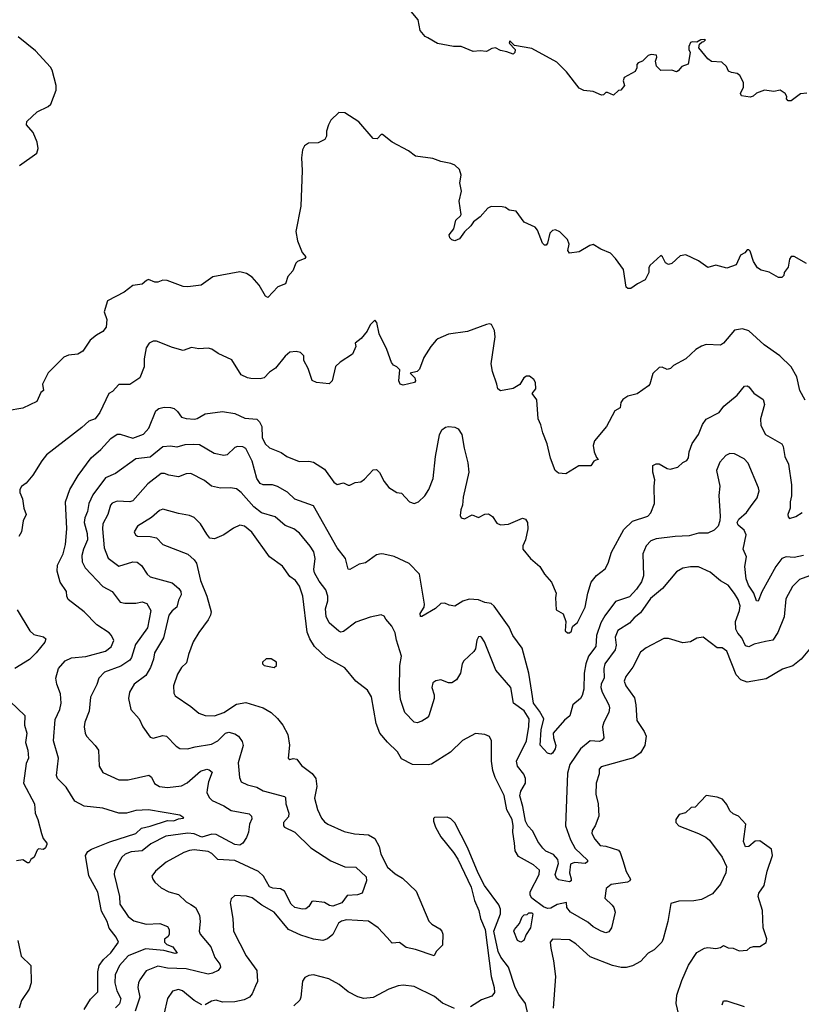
# Model space of a CAD drawing. Extents: x 2086813 to 2278017, y 548126 to 753336.
# Tile 151 of 256: x 2126185 to 2131160, y 616599 to 622864. Entities that reach past the tile are written whole.
import ezdxf

# ---------------------------------------------------------------- set-up
doc = ezdxf.new("R2010")
doc.units = 0

msp = doc.modelspace()

# ---------------------------------------------------------------- linework, layer by layer
at = {"layer": '0CON10XD'}
for points in [[(2131195, 622396.2), (2131155, 622392), (2131095, 622347.5), (2131075, 622347.5), (2131065, 622360), (2131067.5, 622375), (2131057.5, 622395), (2131025, 622416.2), (2130985, 622406.2), (2130925, 622414.2), (2130875, 622396.7), (2130853.6, 622376.4), (2130835, 622370), (2130778.3, 622378.3), (2130773, 622393), (2130792.5, 622435), (2130792.5, 622465), (2130769.2, 622509.2), (2130751.7, 622521.7), (2130715, 622527.5), (2130697, 622537), (2130682.5, 622565), (2130653.6, 622593.6), (2130587, 622597), (2130563.6, 622613.6), (2130507.5, 622685), (2130511.7, 622708.3), (2130527.5, 622722.5), (2130540, 622725), (2130550, 622735), (2130545, 622737.5), (2130520, 622735), (2130495, 622720), (2130465, 622722.5), (2130455, 622717.5), (2130443, 622693), (2130443.6, 622673.6), (2130452.5, 622655), (2130438.8, 622581.2), (2130400, 622565), (2130375, 622537.5), (2130365, 622532.5), (2130335, 622542.5), (2130265, 622541.2), (2130237.6, 622567.6), (2130230.8, 622599.2), (2130240, 622625), (2130238.3, 622638.3), (2130205, 622642.5), (2130185, 622636.7), (2130149.3, 622600.7), (2130121.7, 622588.3), (2130112.5, 622577.5), (2130113, 622557), (2130102.5, 622535), (2130032.5, 622495), (2130026.7, 622475), (2130033.3, 622445), (2130010, 622415), (2129995, 622412.5), (2129965, 622382.5), (2129925, 622400), (2129915, 622400), (2129900, 622385), (2129887, 622383), (2129835, 622406.7), (2129775, 622412.5), (2129745, 622427.1), (2129665, 622532), (2129603.6, 622593.6), (2129445, 622681.2), (2129335, 622700), (2129305, 622730), (2129300, 622715), (2129337.5, 622675), (2129336.7, 622655), (2129325, 622643.8), (2129285, 622660), (2129245, 622667.5), (2129214.1, 622684.1), (2129189.1, 622680.9), (2129155, 622662), (2129115, 622666.2), (2129071.7, 622661.7), (2128995, 622693.3), (2128946.4, 622693.6), (2128845, 622711.2), (2128781.7, 622748.3), (2128765, 622757.5), (2128733.8, 622795), (2128721.7, 622861.7), (2128676.7, 622915)], [(2126183.8, 621935), (2126293.3, 622015), (2126303.3, 622045), (2126296.7, 622085), (2126270, 622145), (2126227.5, 622195), (2126231.2, 622215), (2126295, 622278), (2126365, 622312), (2126383, 622327), (2126417.5, 622415), (2126416.7, 622445), (2126392.4, 622542.4), (2126381.8, 622561.8), (2126285, 622665.8), (2126175, 622754.3)], [(2131193, 621313), (2131115, 621356.7), (2131095, 621357.5), (2131085, 621340), (2131075, 621290), (2131050, 621255), (2131047.5, 621235), (2131035, 621223.3), (2131015, 621223.3), (2130955, 621256.7), (2130905, 621270), (2130880, 621285), (2130856.1, 621326.1), (2130835, 621390), (2130825, 621400), (2130815, 621400), (2130799.3, 621380.7), (2130772.5, 621365), (2130745, 621303.3), (2130685, 621282.5), (2130615, 621302.5), (2130565, 621287.5), (2130505, 621330), (2130425, 621366.7), (2130389.3, 621360.7), (2130335, 621312.5), (2130315, 621306.7), (2130295, 621317.5), (2130275.8, 621355.8), (2130265, 621363.3), (2130195, 621300), (2130188.9, 621285), (2130188.9, 621255), (2130165, 621207.5), (2130118, 621182), (2130075, 621152.5), (2130055, 621152.5), (2130045, 621162.5), (2130027.5, 621275), (2129977.5, 621345), (2129945, 621377.5), (2129883, 621403), (2129835, 621432.5), (2129813.3, 621426.7), (2129745, 621387.5), (2129685, 621377.5), (2129674, 621395), (2129681.2, 621435), (2129671.2, 621465), (2129623, 621513), (2129595, 621526.7), (2129575, 621522), (2129558.6, 621505), (2129545, 621442.5), (2129535, 621430), (2129525, 621428), (2129511.7, 621441.7), (2129479.6, 621525), (2129465, 621542.5), (2129395.8, 621575), (2129345.5, 621645.5), (2129300.7, 621650.7), (2129277.7, 621667.7), (2129255, 621673.8), (2129185, 621674), (2129165, 621664), (2129115, 621610), (2129073, 621577), (2129057, 621553), (2129015, 621513.3), (2128985, 621470), (2128955, 621456.7), (2128935, 621463.3), (2128922.5, 621475), (2128918.8, 621495), (2128947.9, 621532.1), (2128961.4, 621588.6), (2128991.2, 621615), (2128993.8, 621625), (2128981.3, 621708.7), (2128996.8, 621773.2), (2128987.1, 621825), (2128995.7, 621875), (2128985, 621910), (2128955, 621938.5), (2128929.6, 621949.6), (2128865, 621960.8), (2128815, 621980.8), (2128703.8, 621995), (2128659.4, 622029.4), (2128555, 622084), (2128495, 622133.3), (2128485, 622132.5), (2128460, 622105), (2128435, 622106.7), (2128344.1, 622214.1), (2128255, 622270), (2128217, 622273), (2128166.1, 622223.9), (2128150, 622195), (2128136.7, 622155), (2128138.3, 622121.7), (2128127.7, 622102.3), (2128085, 622080), (2128022.3, 622077.7), (2127998.3, 622061.7), (2127984.2, 622035.8), (2127978, 621985), (2127982.5, 621905), (2127973.9, 621676.1), (2127943.3, 621515), (2127952.5, 621457.5), (2127981.7, 621381.7), (2128006.1, 621353.9), (2128000, 621345), (2127952.5, 621325), (2127942.5, 621315), (2127923.6, 621266.4), (2127890.5, 621229.5), (2127876.4, 621183.6), (2127827, 621163), (2127765, 621096.7), (2127750, 621105), (2127708.8, 621175), (2127664.4, 621224.4), (2127627.9, 621247.9), (2127585, 621259.2), (2127415, 621226.7), (2127340, 621175), (2127255, 621163.3), (2127225, 621166.2), (2127124.2, 621204.2), (2127095, 621205.8), (2127065, 621193.8), (2127045.9, 621194.1), (2127005, 621210), (2126991.2, 621205), (2126965, 621180), (2126905, 621172), (2126849.7, 621130.3), (2126744.5, 621075.5), (2126723.3, 621005), (2126740, 620955), (2126735, 620906.2), (2126715, 620879.2), (2126674.5, 620855.5), (2126632.5, 620825), (2126586.2, 620753.8), (2126555, 620736.5), (2126495, 620729.4), (2126465, 620715.7), (2126365, 620615.8), (2126330.8, 620545), (2126336.7, 620505), (2126319.3, 620490.7), (2126293.3, 620435), (2126205, 620391.1), (2126105, 620375.8)], [(2131185, 620442.5), (2131150.6, 620505), (2131131.1, 620591.1), (2131094.7, 620654.7), (2131022.5, 620725), (2130924.2, 620795), (2130825, 620883.8), (2130785, 620896.8), (2130735, 620888.2), (2130665, 620806), (2130645, 620792.5), (2130555, 620796.2), (2130525, 620786.7), (2130487.5, 620765), (2130425, 620706.7), (2130346.4, 620663.6), (2130327.5, 620645), (2130305, 620638), (2130275, 620653.3), (2130255, 620650), (2130215, 620613.3), (2130196.2, 620545), (2130187.5, 620535), (2130115, 620482.5), (2130055, 620467.5), (2130023.4, 620446.6), (2130011.7, 620428.3), (2130006.7, 620395), (2129972, 620375), (2129919.4, 620275), (2129842.5, 620185), (2129835.8, 620155), (2129840.6, 620115), (2129855, 620077.5), (2129867.5, 620065), (2129851.7, 620061.7), (2129840, 620055), (2129820, 620025), (2129744.5, 620025.5), (2129660, 619975), (2129615, 619977.5), (2129592.5, 619995), (2129562.7, 620072.7), (2129541.2, 620165), (2129514.2, 620234.2), (2129502.5, 620285), (2129484.3, 620325), (2129475.8, 620445), (2129447.5, 620485), (2129470, 620515), (2129466.7, 620555), (2129457.5, 620575), (2129430, 620595), (2129410, 620595), (2129393.3, 620585), (2129367.5, 620542.5), (2129325, 620518), (2129245, 620502.5), (2129227.1, 620515), (2129222.5, 620545), (2129194.3, 620624.3), (2129185.8, 620675), (2129211.4, 620845), (2129207.5, 620885), (2129186.7, 620925), (2129175, 620928.8), (2129155.9, 620924.1), (2129035, 620879.2), (2128915, 620862), (2128846.4, 620833.6), (2128836.1, 620823.9), (2128801.2, 620785), (2128758, 620715), (2128729.1, 620640.9), (2128713.9, 620626.1), (2128670, 620615), (2128700, 620585), (2128703.3, 620565), (2128696.7, 620555), (2128625, 620537.8), (2128606, 620545), (2128596.9, 620565), (2128603.3, 620635), (2128585, 620654), (2128564.5, 620664.5), (2128552, 620682), (2128521.5, 620765), (2128471.9, 620865), (2128457, 620937), (2128445, 620952.5), (2128415, 620921.2), (2128397.2, 620882.8), (2128358, 620835), (2128320, 620805), (2128323.8, 620785), (2128302.5, 620735), (2128225, 620684), (2128195, 620656.7), (2128174, 620565), (2128155, 620547.1), (2128073.3, 620555), (2128047.2, 620567.2), (2128021.4, 620645), (2127993.8, 620695), (2127993.3, 620725), (2127973, 620747), (2127945, 620752.5), (2127905, 620747.5), (2127875, 620722.5), (2127813.9, 620646.1), (2127775, 620620), (2127740, 620585), (2127715, 620579.4), (2127655, 620580.8), (2127635, 620584), (2127595, 620603.8), (2127535, 620698.8), (2127448.8, 620738.8), (2127407.7, 620767.7), (2127385, 620773.8), (2127325, 620769.2), (2127277.9, 620777.9), (2127225, 620759.2), (2127157, 620777), (2127055, 620818), (2127035, 620818), (2127008.8, 620805), (2126990.8, 620775), (2126977.1, 620705), (2126977.9, 620655), (2126948.6, 620585), (2126885, 620542), (2126815, 620542.5), (2126775, 620497.5), (2126752.5, 620485), (2126694.4, 620365), (2126666.2, 620325), (2126625, 620308.5), (2126580.6, 620269.4), (2126355, 620094), (2126325, 620056.2), (2126269.2, 619965), (2126225.5, 619914.5), (2126195.7, 619894.3), (2126185.8, 619875), (2126186, 619855), (2126202.5, 619815), (2126210.8, 619755), (2126226.2, 619715), (2126206.7, 619675), (2126195.6, 619604.4), (2126179.2, 619575)], [(2126595.2, 616564.8), (2126635, 616631.4), (2126681.1, 616678.9), (2126682.7, 616805), (2126690.8, 616845), (2126717.7, 616885), (2126765, 616926.2), (2126812.9, 616995), (2126799.4, 617025), (2126755, 617084.2), (2126741.5, 617125), (2126705, 617192), (2126682.9, 617312.9), (2126625.5, 617415.5), (2126604.6, 617545.4), (2126619.4, 617570.6), (2126641.2, 617585), (2126758.2, 617631.8), (2126924, 617686), (2126960.5, 617719.5), (2127015, 617732.4), (2127125, 617767.5), (2127165, 617765.6), (2127195, 617780), (2127225, 617782.5), (2127230, 617785), (2127205, 617803.3), (2127003.6, 617836.4), (2126925, 617832.5), (2126865, 617814.5), (2126815, 617814.5), (2126715, 617846.4), (2126595, 617859.5), (2126535, 617890.8), (2126480.9, 617980.9), (2126425.5, 618035.5), (2126419.4, 618055), (2126431.9, 618165), (2126400.8, 618275), (2126409.5, 618410.5), (2126440.8, 618475), (2126448, 618515), (2126444.2, 618574.2), (2126421.4, 618635), (2126414.4, 618675), (2126431.1, 618735), (2126474.3, 618785), (2126515, 618803.6), (2126605, 618810.9), (2126730.8, 618845), (2126766.4, 618873.6), (2126784.2, 618914.2), (2126770, 618945), (2126755, 618961.4), (2126675, 619012.5), (2126595, 619095.8), (2126493.8, 619175), (2126484, 619195), (2126482.5, 619225), (2126443.1, 619285), (2126423.1, 619355), (2126425, 619393.3), (2126462.1, 619465), (2126476.2, 619525), (2126483.8, 619625), (2126475.4, 619795), (2126503.3, 619875), (2126556.4, 619963.6), (2126640, 620075), (2126700.8, 620129.2), (2126765, 620199.2), (2126805, 620225.6), (2126825, 620225.6), (2126905, 620202), (2126973.2, 620226.8), (2127007.7, 620265), (2127051.1, 620375), (2127069.5, 620390.5), (2127105, 620398.5), (2127145, 620396.7), (2127168.9, 620388.9), (2127190.2, 620370.2), (2127213.6, 620333.6), (2127245, 620325.8), (2127297.7, 620322.3), (2127315, 620326), (2127365, 620355.6), (2127475, 620370.5), (2127555, 620358.2), (2127618, 620328), (2127695, 620321.4), (2127711.9, 620305), (2127725.5, 620275), (2127728.8, 620205), (2127747.8, 620165), (2127775, 620140), (2127850, 620110), (2127884, 620085), (2127963.4, 620053.4), (2128025.6, 620055.6), (2128055, 620049.2), (2128123.9, 620003.9), (2128185, 619920), (2128205, 619906), (2128245, 619916), (2128275, 619901.2), (2128285, 619902), (2128320.3, 619919.7), (2128355.9, 619924.1), (2128379.5, 619940.5), (2128435, 620000), (2128455, 620001.2), (2128475, 619983.3), (2128505, 619926.2), (2128535, 619888), (2128585, 619856), (2128615, 619851.2), (2128665, 619795.8), (2128695, 619785.8), (2128723.3, 619796.7), (2128764, 619835), (2128788, 619875), (2128816, 619945), (2128830.6, 620085), (2128857.3, 620222.7), (2128872, 620255), (2128895, 620270.8), (2128915, 620275.7), (2128955, 620270.8), (2128975, 620260), (2128998.1, 620225), (2129013.1, 620136.9), (2129037.8, 620045), (2129042.7, 619985), (2129006.9, 619825), (2129002.5, 619775), (2128991.9, 619745), (2128989.1, 619709.1), (2128994.2, 619695), (2129015, 619688.1), (2129065, 619712.5), (2129105, 619696.7), (2129145, 619716.7), (2129169.3, 619719.3), (2129195, 619702.5), (2129220.7, 619660.7), (2129245, 619650), (2129295, 619653.8), (2129385, 619691.2), (2129405, 619686.2), (2129417.1, 619665), (2129418.1, 619625), (2129404.4, 619555), (2129387.1, 619515), (2129387.1, 619495), (2129436.4, 619436.4), (2129494.4, 619385), (2129524.7, 619334.7), (2129570.6, 619285), (2129599.2, 619215), (2129594.4, 619185), (2129598.8, 619108.8), (2129643.8, 619083.8), (2129660, 619035), (2129657.1, 618975), (2129672.1, 618962.1), (2129685, 618962.1), (2129696.6, 618973.4), (2129700.9, 618995), (2129704.5, 619005.5), (2129735, 619028.9), (2129783.5, 619125), (2129800.4, 619215), (2129822.2, 619285), (2129855, 619327.5), (2129910.5, 619369.5), (2129930, 619405), (2129952.5, 619475), (2130029.6, 619620.4), (2130085, 619672.7), (2130183.3, 619705), (2130202, 619725), (2130225.7, 619785), (2130222.7, 619895), (2130228, 619935), (2130214.2, 619985), (2130213.9, 620026.1), (2130235, 620036.7), (2130255, 620036.7), (2130305, 620008.8), (2130325.8, 620004.2), (2130372.7, 620017.3), (2130405, 620046.7), (2130430.5, 620059.5), (2130440.8, 620075), (2130445.7, 620115), (2130465, 620166.7), (2130505, 620223.3), (2130531.2, 620288.8), (2130555, 620322), (2130635.9, 620364.1), (2130666.7, 620405), (2130751.2, 620475), (2130798.3, 620531.7), (2130815, 620533.3), (2130825, 620526.7), (2130858.3, 620488.3), (2130917.1, 620447.1), (2130925.7, 620415), (2130900, 620325), (2130902.6, 620282.6), (2130931.2, 620225), (2131035.8, 620165), (2131045, 620147.5), (2131055.6, 620085), (2131077.7, 620035), (2131096.5, 619905), (2131097.5, 619835), (2131088.8, 619795), (2131088.8, 619755), (2131073.3, 619715), (2131075, 619700), (2131085, 619690), (2131125, 619702), (2131165, 619728.9)], [(2131174.3, 619455), (2131115, 619442.5), (2131064.2, 619445.8), (2131034.8, 619435.2), (2130997.3, 619385), (2130907.3, 619222.7), (2130885, 619163.3), (2130875, 619166.2), (2130856.4, 619215), (2130823.9, 619265), (2130808.8, 619305), (2130800.9, 619385), (2130810, 619445), (2130789.7, 619495), (2130807.9, 619585), (2130795, 619615.6), (2130758, 619648), (2130750.6, 619665), (2130762, 619685), (2130811.1, 619728.9), (2130835.4, 619764.6), (2130878.3, 619821.7), (2130890.9, 619865), (2130887.5, 619885), (2130822.2, 620042.2), (2130795, 620068.9), (2130735, 620101.1), (2130705, 620103.1), (2130680.2, 620089.8), (2130641.9, 620048.1), (2130620, 619995), (2130640, 619895), (2130634.7, 619835.3), (2130643.9, 619703.9), (2130641.5, 619675), (2130629.5, 619640.5), (2130605, 619615.6), (2130565, 619596.2), (2130505, 619597.3), (2130445, 619579.1), (2130356, 619576), (2130235, 619561.5), (2130201.7, 619548.3), (2130171.9, 619515), (2130151.1, 619465), (2130156.2, 619325), (2130142.9, 619287.1), (2130110.6, 619239.4), (2130065, 619190.5), (2129977.5, 619162.5), (2129909.1, 619070.8), (2129884.3, 619025.7), (2129856.1, 618945), (2129851.8, 618875), (2129805.8, 618814.2), (2129788.5, 618765), (2129777.5, 618705), (2129774.5, 618605), (2129765.5, 618564.5), (2129753.8, 618545), (2129705.9, 618504.1), (2129686, 618435), (2129653, 618407), (2129580.5, 618325), (2129582.5, 618295), (2129597.1, 618245), (2129592.9, 618225), (2129575, 618196), (2129565, 618190), (2129545, 618197.1), (2129498.1, 618248.1), (2129503.5, 618345), (2129520.7, 618415), (2129494, 618465), (2129456, 618515), (2129445.2, 618585.2), (2129425.2, 618705), (2129382.9, 618865), (2129323.3, 618945), (2129299.5, 618999.5), (2129205, 619133.1), (2129185, 619148.5), (2129145, 619154.6), (2129105, 619172.7), (2129045, 619176.4), (2129005, 619163.1), (2128955, 619131.2), (2128918.3, 619138.3), (2128891.2, 619151.2), (2128865, 619148.6), (2128831.7, 619118.3), (2128745, 619066.2), (2128736.7, 619066.7), (2128733.1, 619085), (2128758.6, 619125), (2128762.2, 619145), (2128729.2, 619335), (2128664.5, 619404.5), (2128568.3, 619448.3), (2128501.9, 619461.9), (2128485, 619466), (2128455, 619458.6), (2128385, 619407.5), (2128345, 619399.4), (2128285, 619366.2), (2128275, 619367.5), (2128259.4, 619435), (2128205, 619503.8), (2128055, 619770.8), (2127935, 619812.5), (2127888.3, 619858.3), (2127825, 619894.5), (2127793.8, 619903.8), (2127734.6, 619904.6), (2127715, 619912.9), (2127693.8, 619945), (2127663.9, 620053.9), (2127624.3, 620135), (2127605, 620146.5), (2127572, 620148), (2127555, 620140.6), (2127505, 620094.4), (2127485, 620090), (2127423, 620103), (2127328.5, 620158.5), (2127288.3, 620161.7), (2127235, 620159.5), (2127185, 620144.6), (2127145, 620149.6), (2127095, 620146.2), (2127015, 620080.9), (2126925, 620069.6), (2126795, 619975.5), (2126730.4, 619949.6), (2126650.3, 619839.7), (2126624.1, 619785), (2126616.6, 619735), (2126599.7, 619695), (2126595.3, 619665), (2126615.2, 619595), (2126617.3, 619555), (2126590.8, 619495), (2126581.1, 619455), (2126583.4, 619415), (2126601.8, 619375), (2126715, 619258.2), (2126774.3, 619225), (2126825, 619157.3), (2126855, 619150.4), (2126925, 619151.5), (2126965, 619158.8), (2126995, 619149.2), (2127020.5, 619105), (2126998.9, 618995), (2126922, 618888), (2126895.4, 618805), (2126885, 618789.5), (2126829.5, 618750.5), (2126725, 618711.8), (2126688.1, 618675), (2126675, 618633.8), (2126636, 618554), (2126627.3, 618465), (2126600.4, 618395), (2126595.4, 618365), (2126600.5, 618325), (2126609.5, 618305), (2126665.8, 618245), (2126685.8, 618215), (2126691.1, 618115), (2126714.6, 618074.6), (2126815, 618026.2), (2126875, 618027.9), (2127007.1, 618057.1), (2127024.3, 618045), (2127043.2, 618003.2), (2127073.8, 617985), (2127125, 617977.9), (2127215, 617988), (2127251.4, 618008.6), (2127335, 618082.9), (2127375, 618094.4), (2127391.5, 618091.5), (2127409.2, 618075), (2127386.1, 618013.9), (2127377.3, 617965), (2127376.5, 617945), (2127391.9, 617911.9), (2127409.2, 617895), (2127485, 617862.5), (2127531.7, 617831.7), (2127645, 617810.9), (2127660, 617795), (2127661.8, 617778.2), (2127647.5, 617745), (2127641.1, 617695), (2127629, 617661), (2127605, 617623.5), (2127585, 617611.3), (2127555, 617616.7), (2127435, 617680), (2127408.2, 617681.8), (2127345, 617661.6), (2127295, 617683), (2127255, 617688.3), (2127115, 617669.2), (2127020.2, 617619.8), (2126965, 617576.1), (2126895, 617569.7), (2126856.7, 617555), (2126835.8, 617534.2), (2126809, 617491), (2126788.9, 617445), (2126786.9, 617425), (2126820.5, 617285), (2126821.3, 617235), (2126875, 617157.3), (2126910.6, 617130.6), (2126989.5, 617109.5), (2127076.8, 617113.2), (2127124.5, 617094.5), (2127135.5, 617075.5), (2127136.9, 617045), (2127129.2, 617030.8), (2127105.7, 617014.3), (2127105.8, 616995), (2127120.4, 616980.4), (2127160, 616965), (2127186.2, 616925), (2127175, 616922), (2127101.7, 616941.7), (2126985, 616952), (2126875, 616907.4), (2126820, 616845), (2126793, 616787), (2126790.8, 616735), (2126803.8, 616685)], [(2131257.9, 619342.1), (2131147.6, 619302.4), (2131102.6, 619257.4), (2131061.7, 619178.3), (2131050, 619065), (2131010.9, 618965), (2130977.8, 618915), (2130931.9, 618908.1), (2130859.1, 618890.9), (2130825, 618872.5), (2130805, 618880), (2130780.4, 618930.4), (2130755, 618960.9), (2130743.8, 618985), (2130741.2, 619035), (2130766.6, 619105), (2130769.7, 619135), (2130758, 619175), (2130735, 619213.3), (2130695, 619265.8), (2130645, 619292.5), (2130579.4, 619349.4), (2130505, 619382.5), (2130455, 619382.9), (2130405.8, 619374.2), (2130365, 619351.2), (2130275.5, 619245), (2130199.7, 619180.3), (2130135, 619089.5), (2130095, 619057.1), (2130065, 619022.9), (2129992.3, 618977.7), (2129975.3, 618935), (2129980.3, 618885), (2129974.1, 618855), (2129908, 618765), (2129902.5, 618735), (2129904.7, 618675.3), (2129885.9, 618635), (2129883.6, 618615), (2129891.6, 618585), (2129933.5, 618505), (2129938.2, 618485), (2129933.8, 618455), (2129902.3, 618395), (2129894.6, 618365), (2129903.2, 618295), (2129891.3, 618278.7), (2129875, 618271.2), (2129815, 618276.3), (2129754, 618225), (2129686.8, 618125), (2129671.4, 618068.6), (2129658.1, 617735), (2129690, 617645), (2129721, 617591), (2129799.5, 617515), (2129799.4, 617505), (2129784.7, 617495.3), (2129715, 617500.4), (2129690.5, 617489.5), (2129684, 617435), (2129695, 617396.2), (2129695.3, 617384.7), (2129685, 617378.5), (2129615, 617391.1), (2129600.6, 617400.6), (2129593, 617425), (2129614.7, 617495), (2129609.4, 617519.4), (2129582.5, 617552.5), (2129533.8, 617573.8), (2129515, 617591.5), (2129483.1, 617635), (2129450.2, 617700.2), (2129418.5, 617735), (2129404.8, 617765), (2129387.9, 617857.9), (2129368.4, 617925), (2129374.8, 617955), (2129403.4, 618005), (2129404.7, 618034.7), (2129393.1, 618063.1), (2129353.8, 618115), (2129347.2, 618145), (2129410.8, 618275), (2129426.2, 618366.2), (2129427.1, 618415), (2129395, 618466.1), (2129327.6, 618515), (2129310, 618615), (2129214.6, 618724.6), (2129144.2, 618905), (2129125, 618933.8), (2129115, 618940), (2129105, 618936.7), (2129094.4, 618915), (2129085, 618860), (2129075, 618843.8), (2129011.4, 618785), (2129001.9, 618765), (2128990.8, 618705), (2128965, 618663.8), (2128935, 618644.2), (2128915, 618644.2), (2128865, 618664), (2128833, 618657), (2128815, 618643.3), (2128808.9, 618615), (2128822.7, 618567.3), (2128823.1, 618545), (2128789.2, 618435), (2128779.3, 618420.7), (2128745, 618399.5), (2128715, 618390), (2128695, 618393.3), (2128635.5, 618455.5), (2128608.3, 618538.3), (2128601.5, 618605), (2128603.6, 618755), (2128615.2, 618815), (2128583.5, 618915), (2128575, 618962.5), (2128554, 619005), (2128515, 619050), (2128505, 619067.5), (2128485, 619076.2), (2128415, 619062), (2128325, 619030), (2128245, 618970.8), (2128227.7, 618967.7), (2128215, 618972.5), (2128154.3, 619025), (2128135, 619066.2), (2128130.4, 619115), (2128145.3, 619165), (2128146.4, 619195), (2128132.8, 619235), (2128090.3, 619290.3), (2128061.2, 619345), (2128057.2, 619365), (2128065.3, 619435), (2128057.7, 619477.7), (2128034.6, 619514.6), (2127965, 619596.2), (2127928.8, 619625), (2127875, 619645.7), (2127810.3, 619700.3), (2127722.9, 619725), (2127675, 619763.2), (2127595, 619854.7), (2127565, 619877.9), (2127525.9, 619885.9), (2127463.4, 619883.4), (2127405, 619895.6), (2127361.5, 619931.5), (2127275, 619975.6), (2127245, 619973.3), (2127195, 619955.7), (2127135, 619965.8), (2127107.2, 619977.2), (2127085, 619975.4), (2127000.2, 619909.8), (2126905, 619802.5), (2126885, 619796.9), (2126805, 619799.5), (2126773, 619787), (2126763.3, 619775), (2126745.4, 619715), (2126713.4, 619655), (2126710.8, 619625), (2126723.1, 619503.1), (2126747.4, 619437.4), (2126815, 619387.1), (2126905, 619414.5), (2126932.9, 619412.9), (2126960.2, 619390.2), (2126995.7, 619335), (2127015, 619318.1), (2127155, 619280.6), (2127197.1, 619245), (2127210, 619225), (2127211.5, 619205), (2127195, 619170), (2127185, 619126), (2127155, 619101.9), (2127134.6, 619075), (2127099.9, 618930.1), (2127042.1, 618835), (2127037.3, 618795), (2127018.3, 618741.7), (2126988, 618692), (2126912.5, 618635), (2126884.2, 618585), (2126877.5, 618545), (2126891.4, 618475), (2126946.2, 618415), (2126969.2, 618365), (2127015, 618298.8), (2127035, 618292.5), (2127095, 618309.4), (2127120, 618305), (2127181.1, 618241.1), (2127205, 618226.7), (2127253.4, 618223.4), (2127302.4, 618237.6), (2127406.4, 618253.7), (2127446.7, 618275), (2127495, 618324.4), (2127515, 618329.5), (2127555, 618320.6), (2127578, 618305), (2127601.5, 618271.5), (2127606.7, 618245), (2127575.5, 618135), (2127582.8, 618042.8), (2127595.4, 618015.4), (2127635, 617994.5), (2127695, 617980), (2127735, 617957.8), (2127870.9, 617920.9), (2127876.7, 617915), (2127879.5, 617875), (2127898.8, 617815), (2127895, 617791.2), (2127863.3, 617755), (2127863.8, 617735), (2127871.2, 617725), (2127935, 617693.5), (2128038.1, 617595), (2128165, 617511.5), (2128255, 617472.7), (2128325, 617471.9), (2128389.6, 617409.6), (2128392.7, 617385), (2128364.4, 617305.6), (2128335, 617295.3), (2128268.8, 617291.2), (2128235, 617245.2), (2128177.2, 617222.9), (2128156.7, 617226.7), (2128125, 617245.6), (2128054.6, 617255.4), (2128045, 617252.9), (2128025, 617220.6), (2128005, 617205.5), (2127985, 617203.8), (2127935, 617215.8), (2127911.7, 617235), (2127869.4, 617319.4), (2127845, 617332.9), (2127795, 617338.2), (2127775, 617346.9), (2127737.4, 617415), (2127705, 617443.8), (2127555, 617513.2), (2127445, 617519.2), (2127408.1, 617558.1), (2127385, 617571.3), (2127295, 617581.6), (2127265, 617578.5), (2127230, 617565), (2127117.3, 617502.7), (2127048.8, 617445), (2127026.4, 617413.6), (2127031.2, 617395), (2127045, 617376.7), (2127085, 617340), (2127133.6, 617313.6), (2127195, 617298.1), (2127245, 617250.8), (2127275, 617232.9)], [(2127375, 619591.2), (2127336.4, 619656.4), (2127295, 619696.5), (2127265, 619709.1), (2127195, 619720.8), (2127095, 619748.5), (2127075, 619741.1), (2127024, 619696), (2126935, 619641.9), (2126914.4, 619605), (2126922.5, 619585), (2126935, 619577.8), (2127015, 619575.5), (2127056.2, 619566.2), (2127095, 619524.2), (2127255, 619462.5), (2127296.1, 619426.1), (2127310, 619405), (2127335.6, 619295), (2127375.7, 619195), (2127403.1, 619095), (2127400, 619075), (2127384.2, 619045), (2127324.6, 618965.4), (2127288.6, 618905), (2127259.4, 618825), (2127247.5, 618772.5), (2127215, 618740.8), (2127189.8, 618700.2), (2127164.6, 618625.4), (2127165, 618577.5), (2127175, 618561.2), (2127275, 618493.1), (2127325, 618451.4), (2127365.5, 618435.5), (2127425, 618433.8), (2127484.3, 618455), (2127565, 618507.5), (2127625, 618520), (2127735, 618484.4), (2127785, 618455.8), (2127825, 618418.1), (2127860.5, 618375), (2127891.5, 618315), (2127902.5, 618247.5), (2127893.3, 618165), (2127905, 618157.5), (2127926.4, 618163.6), (2127948.8, 618158.8), (2127977.8, 618117.8), (2128046.8, 618066.8), (2128068.9, 618035), (2128075.5, 617985), (2128060.7, 617910.7), (2128079.3, 617839.3), (2128105, 617784), (2128125, 617759.2), (2128145, 617745.6), (2128249.3, 617699.3), (2128315, 617683.3), (2128405, 617677.5), (2128444.5, 617654.5), (2128473.1, 617603.1), (2128482.9, 617555), (2128525, 617470.8), (2128575, 617428.5), (2128621.2, 617401.2), (2128708.2, 617318.2), (2128788.2, 617128.2), (2128807.8, 617107.8), (2128858.7, 617078.7), (2128871.4, 617065), (2128877.1, 617045), (2128876.2, 616975), (2128836.2, 616935), (2128823.3, 616906.7), (2128705, 616948.6), (2128645, 616960), (2128602.6, 616992.6), (2128555, 616987.5), (2128523.5, 617023.5), (2128466.1, 617086.1), (2128405, 617127.9), (2128265, 617137.1), (2128232.2, 617127.8), (2128214, 617115), (2128178, 617042), (2128143.7, 617016.3), (2128114.5, 617005.5), (2128055, 617013.9), (2127975, 617038.8), (2127895.4, 617075.4), (2127804.6, 617184.6), (2127725, 617228.6), (2127665, 617275.8), (2127627.3, 617287.3), (2127555, 617290.8), (2127530.4, 617269.6), (2127523.6, 617245), (2127540.9, 617145), (2127546.5, 617065), (2127627.2, 616907.2), (2127694.3, 616815), (2127698.1, 616745), (2127684.6, 616715.4), (2127665, 616666), (2127647.5, 616645), (2127612.9, 616627.1), (2127555, 616613.8), (2127475, 616611.5), (2127435, 616624.5), (2127405, 616619.5), (2127365, 616596.5)], [(2131233.3, 618885), (2131158.6, 618795), (2131105, 618753.1), (2131039.7, 618730.3), (2130935, 618668.9), (2130815, 618648.8), (2130773.6, 618663.7), (2130745.3, 618695.3), (2130685, 618845.8), (2130655, 618868), (2130625, 618868), (2130535, 618933.8), (2130495, 618928.8), (2130455, 618906.2), (2130405, 618898.8), (2130315, 618926.2), (2130285, 618926.2), (2130173.1, 618866.9), (2130135, 618838.8), (2130087.5, 618745), (2130041.9, 618685), (2130033.1, 618655), (2130042.5, 618625), (2130098.1, 618548.1), (2130107.3, 618505), (2130113.7, 618403.7), (2130160, 618335), (2130171.1, 618305), (2130164.5, 618245), (2130135, 618199.4), (2130092.3, 618167.7), (2129885, 618110.4), (2129873.3, 618095), (2129873.5, 618065), (2129854.3, 618005.7), (2129851.2, 617935), (2129867.1, 617875), (2129870.6, 617795), (2129847.8, 617735), (2129829.4, 617705), (2129825.6, 617685), (2129845, 617650), (2129880, 617610), (2129915, 617605.6), (2129995, 617579.5), (2130005.7, 617565.7), (2130024.3, 617514.3), (2130044.8, 617444.8), (2130071.5, 617395), (2130068.1, 617385), (2130053.3, 617376.7), (2129948.8, 617361.2), (2129917.8, 617335), (2129908, 617275), (2129955, 617230.6), (2129966.1, 617215), (2129974.6, 617185), (2129951.4, 617085), (2129935, 617059.2), (2129915, 617053.3), (2129885, 617063.3), (2129835, 617092), (2129801.3, 617121.3), (2129691.1, 617185), (2129668.1, 617215), (2129666.1, 617246.1), (2129605, 617233.3), (2129565, 617210.5), (2129545, 617208.2), (2129518.8, 617218.8), (2129444.6, 617274.6), (2129434.1, 617294.1), (2129433.5, 617315), (2129490.4, 617425), (2129492.4, 617452.4), (2129455, 617486.2), (2129360.2, 617540.2), (2129338.9, 617575), (2129333.8, 617623.8), (2129323.4, 617693.4), (2129326.6, 617735), (2129318.4, 617775), (2129285.8, 617835.8), (2129267.4, 617927.4), (2129212, 618042), (2129197, 618087), (2129188.5, 618145), (2129188.6, 618275), (2129175, 618303.3), (2129146.1, 618316.1), (2129085, 618322), (2129002.9, 618277.1), (2128927.3, 618202.7), (2128805, 618127.3), (2128785, 618121.5), (2128685, 618124.5), (2128615, 618160), (2128588.9, 618205), (2128525, 618266.7), (2128477.9, 618325), (2128454.7, 618384.7), (2128424.5, 618554.5), (2128397.8, 618597.8), (2128325, 618654.2), (2128255, 618739.5), (2128135.8, 618805), (2128060.5, 618875), (2128030.4, 618925), (2128015, 618966.7), (2127987.5, 619195), (2127965, 619260), (2127940, 619295), (2127905, 619320.8), (2127856.6, 619386.6), (2127775.3, 619445.3), (2127663, 619603), (2127615, 619642), (2127585, 619648), (2127545, 619628), (2127484.5, 619585.5), (2127425, 619560), (2127395, 619564), (2127375, 619591.2)], [(2126168.3, 619108.3), (2126250, 618975), (2126275, 618952.5), (2126336.6, 618936.6), (2126350.8, 618925), (2126345, 618902), (2126290, 618835), (2126247.6, 618792.4), (2126154, 618735)], [(2127805, 618742.5), (2127820, 618755), (2127820, 618775), (2127785, 618797.5), (2127753, 618797), (2127730, 618775), (2127730, 618765), (2127740, 618755), (2127805, 618742.5)], [(2126125, 618526), (2126217, 618437), (2126214.5, 618374.5), (2126231.1, 618325), (2126221.9, 618265), (2126235.7, 618215), (2126240, 618165), (2126225, 618130), (2126208.1, 618005), (2126278.6, 617875), (2126284.2, 617815), (2126300.8, 617775), (2126323.3, 617685), (2126333.9, 617653.9), (2126357.5, 617625), (2126357.5, 617615), (2126350, 617595), (2126337, 617583), (2126305, 617587.5), (2126295, 617580), (2126276.7, 617535), (2126255, 617520), (2126245, 617500), (2126235, 617500), (2126205, 617517.5), (2126165, 617512.5)], [(2130410.8, 616405), (2130363.3, 616605), (2130367.7, 616657.7), (2130398.9, 616751.1), (2130441.6, 616848.4), (2130495, 616927.5), (2130543.3, 616956.7), (2130565, 616960), (2130615.9, 616954.1), (2130645, 616960), (2130665, 616972.5), (2130695, 616958), (2130725.7, 616955.7), (2130765, 616940), (2130815, 616942.5), (2130835, 616960), (2130855, 616967.5), (2130895, 616966.7), (2130935, 616992.5), (2130940, 617015), (2130916, 617085), (2130912.9, 617195), (2130884, 617285), (2130890, 617305), (2130924.2, 617355), (2130942, 617445), (2130976.7, 617545), (2130970, 617585), (2130895, 617640), (2130865, 617637.5), (2130825, 617602.5), (2130805, 617600), (2130792.5, 617635), (2130805.9, 617745.9), (2130760, 617795), (2130725, 617810), (2130705, 617830), (2130685, 617870), (2130657.5, 617905), (2130625, 617916.2), (2130555, 617926.7), (2130485, 617852.5), (2130458.3, 617851.7), (2130422.5, 617817.5), (2130383, 617807), (2130360, 617775), (2130360, 617755), (2130380, 617735), (2130505, 617686.2), (2130552.7, 617662.7), (2130575, 617643.3), (2130656, 617535), (2130684.3, 617475), (2130680, 617435), (2130645.8, 617364.2), (2130595, 617301.9), (2130525, 617265.6), (2130475, 617256.4), (2130380, 617255), (2130328.8, 617241.2), (2130309.2, 617125), (2130281.2, 617015), (2130271.2, 616995), (2130222.5, 616945), (2130185, 616923.3), (2130135, 616870.8), (2130085.6, 616844.4), (2130045, 616832), (2130012.7, 616832.7), (2129957.5, 616845), (2129815, 616900.8), (2129725, 616982.9), (2129685, 617008.6), (2129575, 617014.2), (2129560.9, 616995), (2129564.7, 616955.3), (2129583.3, 616875), (2129594.7, 616775), (2129580, 616575)], [(2129418.3, 616538.3), (2129403.5, 616605), (2129361.9, 616661.9), (2129338.9, 616705), (2129296.9, 616835), (2129248.1, 616898.1), (2129229.1, 616935), (2129202.5, 617065), (2129245.5, 617175), (2129244.3, 617204.3), (2129235, 617232.5), (2129142.5, 617355), (2129102.3, 617432.3), (2129036, 617596), (2128955, 617752.5), (2128929.3, 617779.3), (2128905, 617790), (2128825, 617787.5), (2128818.3, 617781.7), (2128817.5, 617765), (2128832, 617725), (2128866.2, 617665), (2128945.8, 617565.8), (2128972.7, 617522.7), (2129058.8, 617345), (2129079.5, 617259.5), (2129108, 617195), (2129117.5, 617145), (2129147.1, 617075), (2129185.7, 616775), (2129205.7, 616705), (2129206, 616675), (2129189.1, 616650.9), (2129123.6, 616626.4), (2129055, 616582)], [(2127275, 617232.9), (2127304.5, 617214.5), (2127329.5, 617165), (2127333.3, 617125), (2127328.1, 617065), (2127334.3, 617045), (2127400.4, 616965), (2127427.6, 616897.6), (2127458.9, 616855), (2127463.3, 616835), (2127448.8, 616815), (2127413, 616797), (2127385, 616790.8), (2127243.6, 616823.6), (2127125, 616828.2), (2127065, 616840.5), (2126988.9, 616811.1), (2126950, 616755), (2126940, 616735), (2126936.2, 616705), (2126950.4, 616645), (2126919.2, 616555)], [(2129375, 616993.3), (2129352.5, 617005), (2129330, 617065), (2129333.3, 617075), (2129366.1, 617113.9), (2129382.5, 617155), (2129395, 617167.5), (2129415, 617170), (2129425, 617180), (2129445, 617180), (2129450, 617175), (2129436.2, 617085), (2129408, 617042), (2129392.5, 617005), (2129375, 616993.3)], [(2126171.9, 617005), (2126195, 616906), (2126256.4, 616845), (2126258.5, 616735), (2126245.5, 616695), (2126196.9, 616623.1), (2126181.3, 616575)], [(2128952.7, 616572.7), (2128875.8, 616605.8), (2128825, 616649.2), (2128695, 616711.4), (2128625, 616720), (2128593.2, 616716.8), (2128535, 616696), (2128435, 616641.2), (2128375, 616636.2), (2128336.1, 616646.1), (2128275, 616677.5), (2128217.5, 616725), (2128151.7, 616761.7), (2128055, 616785.8), (2128025, 616782.5), (2127999.7, 616770.3), (2127984.4, 616745.6), (2127974.4, 616645), (2127966.9, 616625), (2127930, 616590)], [(2126803.8, 616685), (2126827.5, 616635), (2126819, 616601), (2126795, 616576.8)], [(2127345, 616594.6), (2127295, 616623.6), (2127220.8, 616685), (2127195, 616693.6), (2127156.9, 616683.1), (2127124.5, 616635), (2127102.1, 616535)], [(2130656, 616595), (2130665, 616620), (2130685, 616622), (2130795.8, 616585.8)]]:
    msp.add_lwpolyline(points, dxfattribs=at)

doc.saveas('drawing.dxf')
